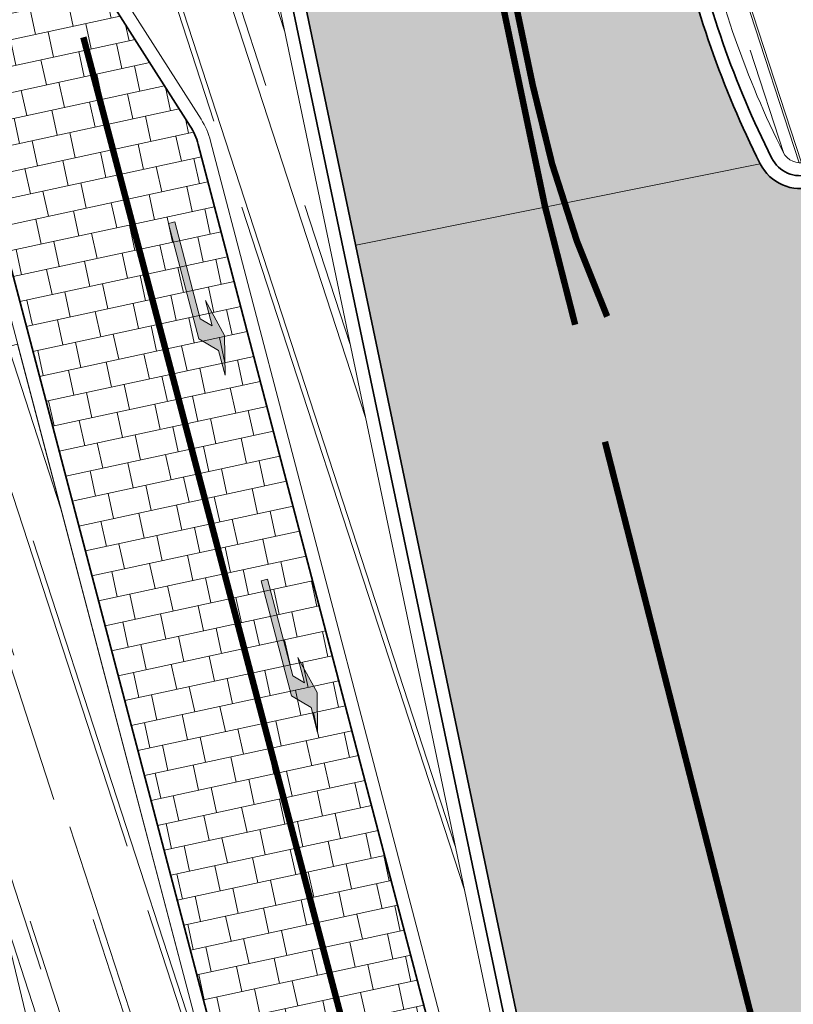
# Model space of a CAD drawing. Header units: metres. Extents: x 196674 to 197628, y 355499 to 356232.
# Tile 40 of 209: x 197040 to 197052, y 355576 to 355592. Entities that reach past the tile are written whole.
import ezdxf

# ---------------------------------------------------------------- set-up
doc = ezdxf.new("R2010")
doc.units = ezdxf.units.M
doc.linetypes.add('VW-11_STREEP', pattern=[2, 1, -1])
doc.layers.get('0').update_dxf_attribs({"lineweight": 25})
for name, color, linetype, lineweight, true_color in [('N-WE-VH-GESLOTENVERHARDING_ASFALT_RIJBAAN-V', 7, 'Continuous', 5, 0xd6d6d6), ('N-WE-VH-GOOT-TEGEL_200x200-G', 7, 'Continuous', 35, 0x00a5a5), ('N-WE-VH-KANTOPSLUITING_GELEIDEBAND_50 200-G', 1, 'Continuous', 35, 0xff0000), ('N-WE-VH-KANTOPSLUITING_TROTTOIRBAND_180X200-G', 6, 'Continuous', 35, 0xff00ff), ('N-WE-VH-OPENVERHARDING_NATUURSTEEN_ZWARTBROEKPLEIN-A', 7, 'Continuous', 20, 0xd9795e), ('N-WE-VH-OPENVERHARDING_TEGEL_200x300_FIETSPAD_ROOD-A', 7, 'Continuous', 5, 0xe04d68), ('N-WE-VW-MARKERING_LANGS_STREEP_11_010-G', 7, 'VW-11_STREEP', 13, 0xffffff), ('N-WE-VW-MARKERING_LANGS_STREEP_DOORGETROKKEN_010-G', 7, 'Continuous', 13, 0xffffff), ('N-WE-VW-MARKERING_PIJL-S', 7, 'Continuous', 25, 0xffffff)]:
    doc.layers.add(name, color=color, linetype=linetype, lineweight=lineweight, true_color=true_color)
doc.layers.add('N-WE-VH-HULPLIJN-G', color=40, linetype='Continuous', lineweight=5, plot=False)
doc.layers.add('N-WE-VH-KANTOPSLUITING_ACHTERKANTBAND-G', color=50, linetype='Continuous', lineweight=18)
pattern_1 = [(288.0600000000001, (197056.2115529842, 355734.4411217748), (2.285864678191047, -2.49423789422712), [21, -2.799999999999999, 6.999999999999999, -1.4]), (288.0600000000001, (197138.0089711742, 355715.2408764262), (1.336245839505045, 1.908269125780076), [4.199999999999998, -0.4619999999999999, 8.399999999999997, -1.05]), (288.0600000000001, (197057.2309859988, 355733.5100705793), (3.148679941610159, -6.630539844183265), [11.2, -1.96, 5.599999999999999, -1.4])]

# ---------------------------------------------------------------- blocks, each defined once
blk = doc.blocks.new('SVW-MARKERING_PIJL_LA_2.5')
at = {"lineweight": 0}
h = blk.add_hatch(color=256, dxfattribs=at)
h.dxf.hatch_style = 1
h.paths.add_polyline_path([(0, -0.125), (1.850000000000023, -0.125), (2.100000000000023, 0.125), (2.5, 0.125), (1.899999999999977, 0.2750000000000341), (1.300000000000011, 0.125), (1.70402020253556, 0.125), (1.554020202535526, -0.02499999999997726), (0, -0.02499999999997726)])
at = {"lineweight": 0, "flags": 128}
blk.add_lwpolyline([(0, -0.125), (1.850000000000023, -0.125), (2.100000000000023, 0.125), (2.5, 0.125), (1.899999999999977, 0.2750000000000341), (1.300000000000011, 0.125), (1.70402020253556, 0.125), (1.554020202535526, -0.02499999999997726), (0, -0.02499999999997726)], close=True, dxfattribs=at)

msp = doc.modelspace()

# ---------------------------------------------------------------- hatches: boundary and pattern name
at = {"layer": 'N-WE-VH-GESLOTENVERHARDING_ASFALT_RIJBAAN-V'}
h = msp.add_hatch(color=256, dxfattribs=at)
h.dxf.hatch_style = 1
edge = h.paths.add_edge_path()
edge.add_line((197051.3107561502, 355589.4417426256), (197045.0294830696, 355588.1775364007))
edge.add_line((197045.0294830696, 355588.1775364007), (197043.2038895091, 355596.8878635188))
edge.add_line((197043.2038895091, 355596.8878635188), (197042.744082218, 355599.0817099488))
edge.add_arc((197238.2951703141, 355640.0671749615), 199.7999909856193, 191.6527974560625, 191.8372536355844, ccw=False)
edge.add_arc((197238.2951791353, 355640.0671767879), 199.7999999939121, 190.9511351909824, 191.6527974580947, ccw=False)
edge.add_arc((197238.2951791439, 355640.067176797), 199.8000000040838, 190.8595089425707, 190.9511351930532, ccw=False)
edge.add_line((197042.0731772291, 355602.4245684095), (197047.8675206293, 355603.5361369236))
edge.add_arc((197236.3153182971, 355639.1290140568), 191.7796270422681, 190.6956834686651, 192.4329999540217)
edge.add_line((197049.0332230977, 355597.8392796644), (197050.0181848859, 355593.1425288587))
edge.add_arc((197064.8945812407, 355596.2622775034), 15.200000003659, 191.8439364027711, 206.6615516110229)
h = msp.add_hatch(color=256, dxfattribs=at)
h.dxf.hatch_style = 1
edge = h.paths.add_edge_path()
edge.add_line((197061.6544465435, 355569.7703008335), (197061.8841239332, 355570.6347746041))
edge.add_line((197061.8841239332, 355570.6347746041), (197062.022, 355570.963))
edge.add_arc((197071.5276426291, 355566.5941660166), 10.46154635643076, 133.9814124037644, 155.316286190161, ccw=False)
edge.add_line((197064.26288362, 355574.1219298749), (197064.3617088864, 355574.2059201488))
edge.add_line((197064.3617088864, 355574.2059201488), (197064.2129007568, 355576.2933815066))
edge.add_line((197064.2129007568, 355576.2933815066), (197054.273587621, 355575.5935819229))
edge.add_line((197054.273587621, 355575.5935819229), (197054.9360985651, 355569.8466055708))
edge.add_line((197054.9360985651, 355569.8466055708), (197055.3369239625, 355566.3696304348))
edge.add_line((197055.3369239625, 355566.3696304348), (197056.1083594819, 355559.6777837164))
edge.add_line((197056.1083594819, 355559.6777837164), (197061.8467263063, 355560.3613300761))
edge.add_line((197061.8467263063, 355560.3613300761), (197061.5307614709, 355563.0167163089))
edge.add_line((197061.5307614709, 355563.0167163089), (197061.6705484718, 355563.0532171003))
edge.add_line((197061.6705484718, 355563.0532171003), (197061.4386564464, 355565.6775300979))
edge.add_line((197061.4386564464, 355565.6775300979), (197061.4226050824, 355567.1386920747))
edge.add_line((197061.4226050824, 355567.1386920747), (197061.4013016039, 355567.5710515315))
edge.add_line((197061.4013016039, 355567.5710515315), (197061.4558299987, 355568.6931925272))
edge.add_line((197061.4558299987, 355568.6931925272), (197061.6544465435, 355569.7703008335))
edge = h.paths.add_edge_path()
edge.add_line((197052.619426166, 355569.5138061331), (197052.6089204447, 355569.5639313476))
edge.add_arc((197064.5494779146, 355572.0665474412), 12.20000000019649, 162.558746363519, 191.837253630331, ccw=False)
edge.add_line((197052.9103757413, 355575.7232263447), (197047.8816238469, 355574.5693162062))
edge.add_line((197047.8816238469, 355574.5693162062), (197049.1584376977, 355568.4773434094))
edge.add_line((197049.1584376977, 355568.4773434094), (197049.7212509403, 355565.7920318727))
edge.add_line((197049.7212509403, 355565.7920318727), (197051.204407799, 355558.715549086))
edge.add_line((197051.204407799, 355558.715549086), (197054.7278509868, 355559.4540259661))
edge.add_line((197054.7278509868, 355559.4540259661), (197053.3403494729, 355566.0741150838))
edge.add_line((197053.3403494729, 355566.0741150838), (197052.619426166, 355569.5138061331))
edge = h.paths.add_edge_path()
edge.add_arc((197071.5356427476, 355607.478573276), 15.2000000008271, 212.7330047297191, 235.2906374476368, ccw=False)
edge.add_line((197058.7494112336, 355599.2595536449), (197051.6586103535, 355598.2773015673))
edge.add_line((197051.6586103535, 355598.2773015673), (197051.9884861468, 355595.4157814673))
edge.add_line((197051.9884861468, 355595.4157814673), (197052.6317215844, 355589.8360112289))
edge.add_arc((197051.9363270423, 355589.7558462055), 0.7000000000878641, -153.33844838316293, 6.576024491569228, ccw=False)
edge.add_line((197051.3107561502, 355589.4417426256), (197045.0294830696, 355588.1775364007))
edge.add_line((197045.0294830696, 355588.1775364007), (197047.8816238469, 355574.5693162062))
edge.add_line((197047.8816238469, 355574.5693162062), (197052.9103757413, 355575.7232263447))
edge.add_arc((197053.578193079, 355575.5134168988), 0.7000000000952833, 6.576024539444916, 162.5587463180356, ccw=False)
edge.add_line((197054.273587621, 355575.5935819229), (197064.2129007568, 355576.2933815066))
edge.add_line((197064.2129007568, 355576.2933815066), (197063.8264967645, 355581.713807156))
edge.add_line((197063.8264967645, 355581.713807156), (197062.6080550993, 355581.959607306))
edge.add_arc((197062.7300098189, 355582.9310819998), 0.9790996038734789, 99.73408428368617, 262.8447666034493, ccw=False)
edge.add_line((197062.5644678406, 355583.8960855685), (197063.6581132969, 355584.0758688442))
edge.add_line((197063.6581132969, 355584.0758688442), (197062.8805520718, 355594.9833979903))
at = {"layer": 'N-WE-VH-OPENVERHARDING_NATUURSTEEN_ZWARTBROEKPLEIN-A'}
h = msp.add_hatch(dxfattribs=at)
h.set_pattern_fill('AVH-NATUURSTEEN-SO', color=256, scale=0.7, angle=258.0600000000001, pattern_type=2)
h.set_pattern_definition(pattern_1)
edge = h.paths.add_edge_path()
edge.add_line((197034.4452834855, 355607.9609666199), (197032.318, 355607.371))
edge.add_line((197032.318, 355607.371), (197032.4233699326, 355606.991060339))
edge.add_line((197032.4233699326, 355606.991060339), (197032.5707986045, 355607.0281552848))
edge.add_line((197032.5707986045, 355607.0281552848), (197037.7201631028, 355586.5627265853))
edge.add_line((197037.7201631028, 355586.5627265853), (197037.5964054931, 355586.5315875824))
edge.add_line((197037.5964054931, 355586.5315875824), (197037.715, 355586.099))
edge.add_line((197037.715, 355586.099), (197039.7777473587, 355586.6419971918))
edge.add_line((197039.7777473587, 355586.6419971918), (197036.8314383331, 355597.8344881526))
edge.add_arc((197230.4358576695, 355648.7988758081), 200.199999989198, 194.6287922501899, 194.7479513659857, ccw=False)
edge.add_arc((197230.4358576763, 355648.7988758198), 200.1999999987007, 193.7698753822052, 194.6287922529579, ccw=False)
edge.add_arc((197230.4358576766, 355648.7988758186), 200.1999999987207, 191.7701211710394, 193.7698753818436, ccw=False)
h.paths.add_polyline_path([(197039.7777473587, 355586.6419971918), (197037.715, 355586.099), (197037.535, 355586.038), (197039.326, 355579.097), (197039.508, 355579.135), (197039.61, 355578.774), (197039.431, 355578.722), (197039.48, 355578.547), (197039.357, 355578.499), (197040.343, 355574.408), (197042.8397249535, 355575.0101024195)])
h = msp.add_hatch(dxfattribs=at)
h.set_pattern_fill('AVH-NATUURSTEEN-SO', color=256, scale=0.7, angle=258.0600000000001, pattern_type=2)
h.set_pattern_definition(pattern_1)
edge = h.paths.add_edge_path()
edge.add_arc((197049.7183202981, 355597.9829522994), 0.2999999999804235, 99.76216243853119, 191.84393640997)
edge.add_line((197049.4247072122, 355597.9213783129), (197050.4096690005, 355593.2246275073))
edge.add_arc((197064.8945812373, 355596.262277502), 14.79999999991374, 191.8439364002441, 206.6615516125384)
edge.add_arc((197051.9363270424, 355589.7558462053), 0.3000000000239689, 206.6615516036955, 366.5760245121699)
edge.add_line((197052.2343532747, 355589.7902026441), (197051.5911178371, 355595.3699728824))
edge.add_line((197051.5911178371, 355595.3699728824), (197051.2612420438, 355598.2314929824))
edge.add_arc((197050.9632158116, 355598.1971365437), 0.2999999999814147, 6.576024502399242, 99.76216243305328)
edge.add_line((197050.9123481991, 355598.4927925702), (197049.6674526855, 355598.2786083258))
h = msp.add_hatch(dxfattribs=at)
h.set_pattern_fill('AVH-NATUURSTEEN-SO', color=256, scale=0.7, angle=258.0600000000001, pattern_type=2)
h.set_pattern_definition(pattern_1)
edge = h.paths.add_edge_path()
edge.add_line((197047.162079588, 355576.052468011), (197042.8123958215, 355596.8058105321))
edge.add_arc((197042.5187755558, 355596.744270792), 0.3000000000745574, 11.83725365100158, 99.7621624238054)
edge.add_line((197042.4679079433, 355597.0399268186), (197041.5359514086, 355596.8795837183))
edge.add_arc((197041.8411570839, 355595.1056475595), 1.799999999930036, 99.76216243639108, 194.747951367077)
edge.add_line((197040.1004580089, 355594.6474262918), (197040.31524964, 355593.8314720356))
edge.add_arc((197041.0888936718, 355594.0351259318), 0.7999999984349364, 194.7479513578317, 212.5090887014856)
edge.add_line((197040.4142487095, 355593.6051792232), (197042.6264064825, 355590.1340022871))
edge.add_arc((197041.6144390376, 355589.4890822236), 1.19999999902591, 14.697814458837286, 32.509088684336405, ccw=False)
edge.add_line((197042.7751719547, 355589.7935474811), (197046.4260736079, 355575.8749750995))
edge.add_line((197046.4260736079, 355575.8749750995), (197047.162079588, 355576.052468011))
at = {"layer": 'N-WE-VH-OPENVERHARDING_TEGEL_200x300_FIETSPAD_ROOD-A'}
h = msp.add_hatch(dxfattribs=at)
h.set_pattern_fill('AVH-TEGEL_200X300_HALFST', color=256, scale=2, angle=192.1733031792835, pattern_type=2)
h.set_pattern_definition([(192.1733031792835, (0, 0), (0.08434773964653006, -0.3910057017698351), []), (282.1733031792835, (0, 0), (0.5865085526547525, 0.126521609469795), [0.4, -0.4]), (282.1733031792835, (-0.3910057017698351, -0.08434773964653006), (0.5865085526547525, 0.126521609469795), [-0.4, 0.4])])
edge = h.paths.add_edge_path()
edge.add_arc((197041.6144390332, 355589.4890822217), 1.000000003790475, 14.69781450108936, 32.50908864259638)
edge.add_line((197042.4577452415, 355590.0265156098), (197040.2455874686, 355593.4976925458))
edge.add_arc((197041.0888936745, 355594.0351259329), 1.000000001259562, 194.7479513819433, 212.5090886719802, ccw=False)
edge.add_line((197040.1218386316, 355593.7805585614), (197039.8682099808, 355594.777806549))
edge.add_line((197039.8682099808, 355594.777806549), (197037.9741418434, 355594.2792124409))
edge.add_line((197037.9741418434, 355594.2792124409), (197045.6301011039, 355565.195618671))
edge.add_line((197045.6301011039, 355565.195618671), (197047.5642111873, 355565.7047534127))
edge.add_arc((197048.0477387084, 355565.8320370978), 0.5000000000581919, 59.898338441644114, 194.7479513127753, ccw=False)
edge.add_arc((197048.8000424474, 355567.1297424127), 0.9999999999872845, 239.898338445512, 279.0558038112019)
edge.add_arc((197049.0361369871, 355565.6484391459), 0.4999999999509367, 64.96735597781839, 99.05580380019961, ccw=False)
edge.add_line((197049.2477042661, 355566.1014725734), (197048.7174908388, 355568.6312428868))
edge.add_line((197048.7174908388, 355568.6312428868), (197048.5713451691, 355568.6027095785))
edge.add_arc((197048.5134976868, 355569.0993519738), 0.5000000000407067, 194.6978144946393, 276.6437111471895, ccw=False)
edge.add_line((197048.029858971, 355568.9724914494), (197042.5817164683, 355589.7428032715))

# ---------------------------------------------------------------- linework, layer by layer
at = {"layer": 'N-WE-VH-GOOT-TEGEL_200x200-G', "ltscale": 0.2, "flags": 128}
for points in [[(196951.4281986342, 355740.523735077), (196969.3175015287, 355732.890581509), (196990.4553175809, 355727.7037505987), (197034.9407055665, 355716.7878553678, -0.3734826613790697), (197046.4430502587, 355700.5145226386), (197046.2722068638, 355698.8047278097), (197039.3936877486, 355679.640358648, 0.03421819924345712), (197035.8549559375, 355652.1417794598), (197038.5133178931, 355637.374981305, 0.003988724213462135), (197038.581696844, 355634.1879771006, 0.01187555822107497), (197039.0861132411, 355624.7117847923, 0.02855868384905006), (197042.1336254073, 355602.110822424, 0.003061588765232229), (197042.6131485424, 355599.7114721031, 0.0008048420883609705), (197042.744082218, 355599.0817099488), (197043.2038895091, 355596.8878635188), (197049.1584376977, 355568.4773434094), (197049.7212509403, 355565.7920318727), (197051.7251532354, 355556.2309527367, -0.3984084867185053), (197051.2205779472, 355555.4110421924), (197050.7745702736, 355555.29198333, -0.419718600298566), (197049.9144463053, 355555.8004803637), (197049.8957871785, 355555.8760399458)], [(197050.018184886, 355593.1425288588, 0.06474428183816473), (197051.3107561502, 355589.4417426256, 0.8384638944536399), (197052.6317215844, 355589.8360112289), (197051.9884861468, 355595.4157814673)]]:
    msp.add_lwpolyline(points, format="xyb", dxfattribs=at)
at = {"layer": 'N-WE-VH-HULPLIJN-G', "flags": 128}
for points in [[(197051.3107561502, 355589.4417426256), (197045.0294830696, 355588.1775364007), (197043.2038895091, 355596.8878635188), (197042.744082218, 355599.0817099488, -0.0008048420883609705), (197042.6131485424, 355599.7114721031, -0.003061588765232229), (197042.1336254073, 355602.110822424, -0.0003997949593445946), (197042.0731772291, 355602.4245684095), (197047.8675206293, 355603.5361369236, 0.007580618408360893), (197049.0332230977, 355597.8392796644), (197050.0181848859, 355593.1425288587, 0.064744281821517)], [(197062.8805520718, 355594.9833979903, -0.09874531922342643), (197058.7494112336, 355599.2595536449), (197051.6586103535, 355598.2773015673), (197051.9884861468, 355595.4157814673), (197052.6317215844, 355589.8360112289, -0.8384638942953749), (197051.3107561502, 355589.4417426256), (197045.0294830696, 355588.1775364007), (197047.8816238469, 355574.5693162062), (197052.9103757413, 355575.7232263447, -0.8096592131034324), (197054.273587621, 355575.5935819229), (197064.2129007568, 355576.2933815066), (197063.8264967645, 355581.713807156), (197062.6080550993, 355581.959607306, -0.8624969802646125), (197062.5644678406, 355583.8960855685), (197063.6581132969, 355584.0758688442)], [(197042.5817164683, 355589.7428032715, 0.07787318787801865), (197042.4577452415, 355590.0265156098), (197040.2455874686, 355593.4976925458, -0.07765310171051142), (197040.1218386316, 355593.7805585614), (197039.8682099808, 355594.777806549), (197037.9741418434, 355594.2792124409), (197045.6301011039, 355565.195618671), (197047.5642111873, 355565.7047534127, -0.6672299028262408), (197048.2985066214, 355566.2646055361, 0.1725388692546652), (197048.9574388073, 355566.1422069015, -0.1498455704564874), (197049.2477042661, 355566.1014725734), (197048.7174908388, 355568.6312428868), (197048.5713451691, 355568.6027095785, -0.3736156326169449), (197048.029858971, 355568.9724914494)]]:
    msp.add_lwpolyline(points, format="xyb", close=True, dxfattribs=at)
for points in [[(197040.343, 355574.408), (197039.357, 355578.499), (197039.48, 355578.547), (197039.431, 355578.722), (197039.61, 355578.774), (197039.508, 355579.135), (197039.326, 355579.097), (197037.535, 355586.038), (197037.715, 355586.099), (197037.61, 355586.482), (197037.5262084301, 355586.5139251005), (197037.4073786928, 355586.4792396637), (197037.366, 355586.621), (197036.997, 355586.537), (197036.983, 355586.517), (197033.497, 355585.423), (197032.38, 355589.819), (197032.553, 355589.866), (197029.596, 355601.631)], [(197051.3107561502, 355589.4417426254), (197045.0294830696, 355588.1775364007)]]:
    msp.add_lwpolyline(points, dxfattribs=at)
msp.add_lwpolyline([(197039.7777473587, 355586.6419971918), (197037.715, 355586.099), (197037.535, 355586.038), (197039.326, 355579.097), (197039.508, 355579.135), (197039.61, 355578.774), (197039.431, 355578.722), (197039.48, 355578.547), (197039.357, 355578.499), (197040.343, 355574.408), (197042.8397249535, 355575.0101024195)], close=True, dxfattribs=at)
at = {"layer": 'N-WE-VH-KANTOPSLUITING_ACHTERKANTBAND-G', "flags": 128}
for points in [[(197049.6674526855, 355598.2786083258, 0.4248959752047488), (197049.4247072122, 355597.9213783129), (197050.4096690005, 355593.2246275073, 0.06474428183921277), (197051.6682252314, 355589.6212303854, 0.8384638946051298), (197052.2343532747, 355589.7902026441), (197051.5911178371, 355595.3699728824), (197051.2612420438, 355598.2314929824, 0.4305963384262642), (197050.9123481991, 355598.4927925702)], [(197048.6764643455, 355568.8269897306), (197042.8123958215, 355596.8058105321, 0.4036451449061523), (197042.4679079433, 355597.0399268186), (197041.5359514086, 355596.8795837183, 0.4399365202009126), (197040.1004580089, 355594.6474262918), (197040.31524964, 355593.8314720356, 0.07765310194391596), (197040.4142487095, 355593.6051792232), (197042.6264064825, 355590.1340022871, -0.07787318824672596), (197042.7751719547, 355589.7935474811), (197048.2233144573, 355569.0232356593, 0.3996649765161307), (197048.5750374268, 355568.8057317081)]]:
    msp.add_lwpolyline(points, format="xyb", close=True, dxfattribs=at)
msp.add_lwpolyline([(197048.187017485, 355554.4534197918), (197047.2163798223, 355558.3839883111), (197036.8314383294, 355597.834488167, -0.0005199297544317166), (197036.7258655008, 355598.2372408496, -0.0005199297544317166)], format="xyb", dxfattribs=at)
at = {"layer": 'N-WE-VH-KANTOPSLUITING_GELEIDEBAND_50 200-G', "ltscale": 0.2, "flags": 128}
msp.add_lwpolyline([(197043.0331359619, 355575.0610158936), (197037.0248493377, 355597.8854016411, -0.000519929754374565), (197036.9193819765, 355598.2877519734)], format="xyb", dxfattribs=at)
at = {"layer": 'N-WE-VH-KANTOPSLUITING_TROTTOIRBAND_180X200-G', "ltscale": 0.2, "flags": 128}
msp.add_lwpolyline([(197049.6335409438, 355598.4757123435, 0.4248959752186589), (197049.2289651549, 355597.8803289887), (197050.2139269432, 355593.1835781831, 0.06474428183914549), (197051.4894906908, 355589.5314865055, 0.8384638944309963), (197052.4330374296, 355589.8131069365), (197051.7898019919, 355595.3928771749), (197051.4599261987, 355598.2543972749, 0.4305963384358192), (197050.8784364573, 355598.6898965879), (197049.6335409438, 355598.4757123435)], format="xyb", dxfattribs=at)
msp.add_lwpolyline([(197048.9132376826, 355568.6722693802), (197043.0081426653, 355596.8468370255, 0.4036451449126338), (197042.4339962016, 355597.2370308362), (197041.5020396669, 355597.0766877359, 0.4399365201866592), (197039.9070470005, 355594.5965128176), (197040.1218386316, 355593.7805585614, 0.0776531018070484), (197040.2455874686, 355593.4976925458), (197042.4577452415, 355590.0265156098, -0.07787318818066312), (197042.5817164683, 355589.7428032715), (197048.029858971, 355568.9724914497, 0.3996649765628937), (197048.6160639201, 355568.6099848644)], format="xyb", close=True, dxfattribs=at)
at = {"layer": 'N-WE-VW-MARKERING_LANGS_STREEP_11_010-G', "const_width": 0.1, "flags": 128}
for points in [[(197040.7988865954, 355591.4049884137), (197045.1265319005, 355574.9650527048)], [(197048.9004004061, 355585.1256217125), (197052.1110648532, 355572.528720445)]]:
    msp.add_lwpolyline(points, dxfattribs=at)
at = {"layer": 'N-WE-VW-MARKERING_LANGS_STREEP_DOORGETROKKEN_010-G', "const_width": 0.1, "flags": 128}
msp.add_lwpolyline([(197046.2709693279, 355597.8537955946), (197047.7796684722, 355590.6554446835, 0.0524633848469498), (197048.9339507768, 355587.0696551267, 0.0524633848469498)], format="xyb", dxfattribs=at)
msp.add_lwpolyline([(197046.0752224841, 355597.8127691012), (197047.9656857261, 355588.7929338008), (197048.4371817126, 355586.9430399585)], dxfattribs=at)

# ---------------------------------------------------------------- block references
at = {"layer": 'N-WE-VW-MARKERING_PIJL-S', "rotation": 284.6978144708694}
for p in [(197042.243414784, 355588.5441404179), (197043.6808900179, 355583.0003245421)]:
    msp.add_blockref('SVW-MARKERING_PIJL_LA_2.5', p, dxfattribs=at)

doc.saveas('drawing.dxf')
